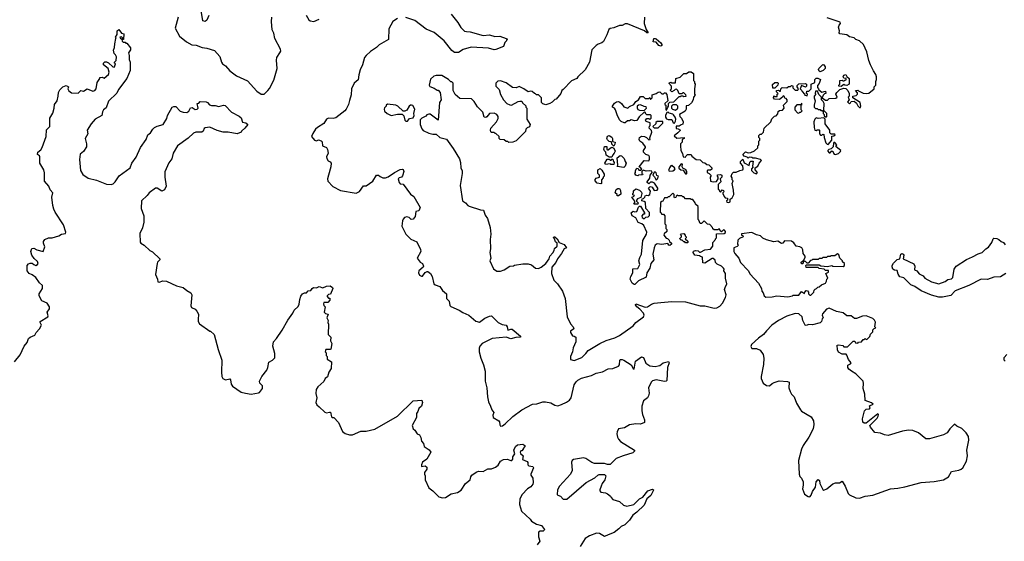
# Model space of a CAD drawing. Extents: x 2087054 to 2277909, y 548907 to 753496.
# Tile 113 of 256: x 2207570 to 2218267, y 616675 to 622346. Entities that reach past the tile are written whole.
import ezdxf

# ---------------------------------------------------------------- set-up
doc = ezdxf.new("R2010")
doc.units = 0

msp = doc.modelspace()

# ---------------------------------------------------------------- linework, layer by layer
at = {"layer": '0CON20XD'}
for points in [[(2209292, 622375), (2209259, 622255), (2209305, 622168), (2209384, 622104), (2209442, 622072), (2209489, 622069), (2209553, 622043), (2209605, 622038), (2209685, 622012), (2209743, 621945), (2209762, 621885), (2209775, 621867), (2209805, 621844), (2209855, 621789), (2209925, 621736), (2210045, 621680), (2210145, 621569), (2210195, 621537), (2210225, 621538), (2210268, 621575), (2210285, 621598), (2210331, 621689), (2210367, 621817), (2210360, 621905), (2210363, 621935), (2210398, 621985), (2210406, 622005), (2210403, 622025), (2210343, 622143), (2210330, 622200), (2210314, 622235), (2210306, 622325), (2210309, 622375)], [(2209625, 622390), (2209605, 622340), (2209585, 622328), (2209560, 622335), (2209542, 622445)], [(2210684, 622394), (2210710, 622345), (2210725, 622332), (2210765, 622327), (2210825, 622351)], [(2211675, 622359), (2211623, 622327), (2211580, 622245), (2211578, 622132), (2211475, 622071), (2211446, 622045), (2211381, 621999), (2211333, 621957), (2211318, 621935), (2211296, 621855), (2211270, 621800), (2211254, 621745), (2211249, 621691), (2211204, 621655), (2211176, 621595), (2211172, 621528), (2211152, 621468), (2211144, 621425), (2211118, 621375), (2211101, 621355), (2211005, 621279), (2210975, 621272), (2210925, 621274), (2210904, 621266), (2210873, 621217), (2210804, 621175), (2210783, 621155), (2210755, 621110), (2210742, 621075), (2210772, 621035), (2210795, 621028), (2210815, 621040), (2210845, 621030), (2210857, 621017), (2210860, 620975), (2210905, 620958), (2210916, 620936), (2210920, 620895), (2210903, 620855), (2210906, 620836), (2210921, 620811), (2210945, 620802), (2210956, 620786), (2210952, 620745), (2210925, 620656), (2210916, 620615), (2210919, 620589), (2210974, 620534), (2211055, 620488), (2211225, 620461), (2211262, 620478), (2211305, 620538), (2211335, 620538), (2211408, 620592), (2211445, 620657), (2211467, 620657), (2211485, 620640), (2211515, 620628), (2211545, 620628), (2211575, 620639), (2211643, 620685), (2211705, 620716), (2211725, 620721), (2211735, 620717), (2211742, 620695), (2211730, 620650), (2211718, 620635), (2211693, 620627), (2211683, 620617), (2211693, 620575), (2211705, 620563), (2211735, 620558), (2211815, 620448), (2211852, 620425), (2211922, 620305), (2211905, 620268), (2211875, 620260), (2211866, 620205), (2211845, 620179), (2211823, 620173), (2211800, 620195), (2211775, 620202), (2211752, 620195), (2211735, 620178), (2211728, 620158), (2211721, 620101), (2211764, 620014), (2211821, 619961), (2211885, 619932), (2211926, 619846), (2211927, 619825), (2211889, 619755), (2211921, 619711), (2211948, 619695), (2211957, 619665), (2211953, 619655), (2211907, 619615), (2211903, 619595), (2211915, 619570), (2211935, 619556), (2211945, 619556), (2211975, 619597), (2211997, 619607), (2212005, 619608), (2212032, 619585), (2212050, 619555), (2212070, 619475), (2212085, 619462), (2212136, 619446), (2212165, 619400), (2212208, 619365), (2212209, 619315), (2212236, 619285), (2212245, 619238), (2212256, 619226), (2212345, 619188), (2212385, 619161), (2212449, 619135), (2212525, 619067), (2212565, 619057), (2212625, 619101), (2212676, 619124), (2212695, 619126), (2212707, 619117), (2212768, 619055), (2212812, 619032), (2212856, 619026), (2212867, 619007), (2212875, 618972), (2212907, 618983), (2212921, 618981), (2213012, 618905), (2213012, 618895), (2213007, 618893), (2212962, 618892), (2212905, 618876), (2212855, 618896), (2212705, 618880), (2212595, 618824), (2212569, 618795), (2212561, 618775), (2212562, 618735), (2212580, 618665), (2212608, 618595), (2212626, 618525), (2212626, 618415), (2212644, 618344), (2212651, 618245), (2212665, 618190), (2212687, 618145), (2212698, 618105), (2212720, 618075), (2212712, 618045), (2212715, 618020), (2212776, 617986), (2212783, 617975), (2212785, 617940), (2212795, 617927), (2212815, 617931), (2212845, 617952), (2212928, 618032), (2213024, 618106), (2213140, 618165), (2213189, 618171), (2213255, 618191), (2213282, 618192), (2213342, 618182), (2213384, 618154), (2213415, 618148), (2213458, 618162), (2213511, 618189), (2213545, 618211), (2213562, 618235), (2213595, 618376), (2213615, 618410), (2213635, 618428), (2213675, 618447), (2213783, 618477), (2213835, 618504), (2213903, 618517), (2213965, 618550), (2214016, 618554), (2214075, 618580), (2214086, 618595), (2214092, 618645), (2214099, 618651), (2214115, 618652), (2214134, 618645), (2214214, 618594), (2214235, 618552), (2214245, 618548), (2214261, 618635), (2214325, 618682), (2214347, 618675), (2214372, 618612), (2214415, 618582), (2214475, 618577), (2214507, 618583), (2214525, 618588), (2214561, 618615), (2214618, 618628), (2214627, 618615), (2214608, 618565), (2214600, 618425), (2214594, 618416), (2214576, 618414), (2214485, 618429), (2214445, 618418), (2214430, 618405), (2214400, 618345), (2214408, 618285), (2214403, 618255), (2214391, 618235), (2214348, 618202), (2214329, 618145), (2214330, 618095), (2214337, 618055), (2214357, 617995), (2214357, 617965), (2214315, 617948), (2214265, 617951), (2214195, 617942), (2214142, 617908), (2214075, 617899), (2214061, 617865), (2214059, 617845), (2214066, 617806), (2214077, 617785), (2214099, 617759), (2214250, 617665), (2214250, 617655), (2214232, 617635), (2214125, 617604), (2214052, 617575), (2213985, 617510), (2213955, 617510), (2213925, 617522), (2213815, 617520), (2213785, 617530), (2213720, 617575), (2213695, 617584), (2213588, 617565), (2213572, 617555), (2213564, 617536), (2213574, 617446), (2213554, 617405), (2213436, 617275), (2213414, 617235), (2213410, 617185), (2213418, 617175), (2213444, 617164), (2213474, 617134), (2213515, 617134), (2213725, 617313), (2213820, 617365), (2213850, 617395), (2213865, 617400), (2213925, 617400), (2213940, 617385), (2213928, 617345), (2213898, 617305), (2213887, 617273)], [(2212257, 622405), (2212331, 622315), (2212363, 622263), (2212403, 622223), (2212425, 622216), (2212465, 622214), (2212605, 622174), (2212675, 622180), (2212734, 622164), (2212785, 622166), (2212855, 622140), (2212870, 622135), (2212860, 622125), (2212860, 622115), (2212842, 622098), (2212826, 622054), (2212745, 622021), (2212725, 622020), (2212665, 622036), (2212475, 622048), (2212388, 622022), (2212339, 621991), (2212295, 621991), (2212265, 622012), (2212181, 622115), (2212075, 622206), (2211985, 622242), (2211865, 622337), (2211765, 622371)], [(2214359, 622375), (2214354, 622305), (2214375, 622240), (2214398, 622202), (2214385, 622202), (2214360, 622225), (2214175, 622302), (2214148, 622302), (2214116, 622284), (2214085, 622282), (2214025, 622259), (2213985, 622252), (2213972, 622238), (2213950, 622180), (2213912, 622108), (2213896, 622094), (2213855, 622080), (2213832, 622065), (2213785, 622020), (2213761, 621885), (2213715, 621802), (2213634, 621726), (2213623, 621707), (2213567, 621683), (2213475, 621588), (2213462, 621575), (2213450, 621545), (2213397, 621483), (2213385, 621480), (2213355, 621450), (2213330, 621435), (2213285, 621420), (2213252, 621432), (2213240, 621445), (2213240, 621495), (2213208, 621528), (2213185, 621530), (2213175, 621540), (2213162, 621542), (2213137, 621567), (2213125, 621570), (2213095, 621560), (2213048, 621595), (2212998, 621618), (2212963, 621607), (2212925, 621608), (2212855, 621661), (2212795, 621680), (2212764, 621676), (2212743, 621657), (2212743, 621625), (2212778, 621588), (2212795, 621532), (2212826, 621476), (2212864, 621434), (2212895, 621419), (2212915, 621416), (2212985, 621457), (2213005, 621462), (2213025, 621460), (2213032, 621442), (2213068, 621408), (2213070, 621395), (2213080, 621385), (2213080, 621265), (2213118, 621205), (2213109, 621181), (2213085, 621170), (2213070, 621155), (2213065, 621130), (2212965, 621030), (2212927, 621013), (2212885, 621010), (2212875, 621020), (2212855, 621020), (2212835, 621040), (2212792, 621042), (2212780, 621055), (2212780, 621075), (2212745, 621110), (2212735, 621110), (2212725, 621120), (2212695, 621120), (2212688, 621128), (2212684, 621145), (2212690, 621165), (2212752, 621235), (2212767, 621273), (2212768, 621295), (2212754, 621315), (2212725, 621329), (2212675, 621327), (2212645, 621290), (2212635, 621283), (2212617, 621287), (2212601, 621341), (2212545, 621398), (2212508, 621455), (2212478, 621485), (2212351, 621491), (2212301, 621531), (2212280, 621575), (2212278, 621655), (2212265, 621670), (2212255, 621670), (2212230, 621695), (2212155, 621740), (2212095, 621740), (2212069, 621731), (2212035, 621700), (2212018, 621635), (2212025, 621620), (2212072, 621602), (2212105, 621580), (2212115, 621580), (2212140, 621555), (2212148, 621475), (2212132, 621445), (2212118, 621255), (2212028, 621318), (2212015, 621320), (2211995, 621312), (2211983, 621297), (2211940, 621275), (2211922, 621258), (2211922, 621205), (2211939, 621159), (2211955, 621142), (2212015, 621113), (2212057, 621103), (2212095, 621103), (2212135, 621066), (2212208, 621048), (2212280, 620945), (2212347, 620835), (2212361, 620795), (2212364, 620735), (2212377, 620703), (2212379, 620675), (2212356, 620545), (2212382, 620375), (2212414, 620354), (2212438, 620325), (2212455, 620317), (2212575, 620280), (2212610, 620275), (2212629, 620219), (2212654, 620184), (2212680, 620085), (2212690, 620015), (2212683, 619955), (2212687, 619855), (2212678, 619815), (2212688, 619755), (2212678, 619725), (2212717, 619637), (2212755, 619612), (2212795, 619613), (2212835, 619628), (2212895, 619668), (2212935, 619670), (2212945, 619678), (2213035, 619693), (2213095, 619693), (2213131, 619681), (2213175, 619643), (2213205, 619640), (2213236, 619654), (2213287, 619695), (2213322, 619745), (2213330, 619775), (2213362, 619812), (2213377, 619835), (2213382, 619858), (2213410, 619885), (2213410, 619915), (2213392, 619932), (2213382, 619962), (2213370, 619975), (2213373, 619987), (2213385, 619987), (2213408, 619965), (2213432, 619922), (2213485, 619903), (2213510, 619865), (2213484, 619856), (2213456, 619804), (2213413, 619747), (2213394, 619705), (2213350, 619655), (2213348, 619585), (2213372, 619515), (2213412, 619475), (2213468, 619395), (2213498, 619315), (2213518, 619115), (2213555, 619038), (2213582, 619005), (2213590, 618985), (2213555, 618960), (2213553, 618945), (2213575, 618908), (2213596, 618906), (2213612, 618895), (2213611, 618845), (2213585, 618780), (2213576, 618734), (2213553, 618685), (2213555, 618650), (2213595, 618642), (2213678, 618675), (2213720, 618715), (2213745, 618750), (2213872, 618825), (2213941, 618859), (2214035, 618888), (2214088, 618912), (2214235, 619019), (2214265, 619055), (2214346, 619115), (2214354, 619135), (2214347, 619155), (2214309, 619199), (2214274, 619225), (2214261, 619245), (2214265, 619258), (2214365, 619219), (2214392, 619225), (2214435, 619253), (2214465, 619263), (2214535, 619273), (2214655, 619281), (2214805, 619279), (2214964, 619234), (2215015, 619234), (2215115, 619211), (2215145, 619214), (2215175, 619232), (2215206, 619265), (2215239, 619325), (2215244, 619355), (2215229, 619411)], [(2215545, 620680), (2215575, 620670), (2215587, 620683), (2215562, 620712), (2215560, 620735), (2215588, 620752), (2215603, 620787), (2215630, 620815), (2215620, 620825), (2215565, 620842), (2215535, 620840), (2215525, 620848), (2215495, 620850), (2215485, 620840), (2215475, 620850), (2215442, 620862), (2215430, 620875), (2215430, 620885), (2215455, 620908), (2215485, 620900), (2215515, 620902), (2215555, 620920), (2215588, 620952), (2215590, 620975), (2215600, 620985), (2215600, 621025), (2215610, 621035), (2215610, 621055), (2215600, 621065), (2215602, 621088), (2215615, 621100), (2215628, 621102), (2215650, 621125), (2215660, 621165), (2215730, 621235), (2215742, 621268), (2215772, 621298), (2215788, 621302), (2215808, 621322), (2215812, 621348), (2215825, 621360), (2215858, 621362), (2215877, 621383), (2215870, 621415), (2215910, 621455), (2215910, 621475), (2215898, 621488), (2215882, 621492), (2215878, 621508), (2215865, 621520), (2215858, 621502), (2215825, 621480), (2215772, 621482), (2215760, 621495), (2215762, 621518), (2215775, 621510), (2215798, 621512), (2215800, 621535), (2215810, 621545), (2215792, 621562), (2215792, 621578), (2215815, 621580), (2215825, 621570), (2215835, 621570), (2215840, 621595), (2215855, 621610), (2215906, 621604), (2215922, 621618), (2215945, 621620), (2215955, 621630), (2215968, 621628), (2215970, 621605), (2215995, 621580), (2216025, 621580), (2216030, 621595), (2216018, 621615), (2216018, 621632), (2216035, 621650), (2216105, 621652), (2216120, 621645), (2216120, 621625), (2216108, 621612), (2216065, 621630), (2216050, 621595), (2216068, 621578), (2216070, 621565), (2216098, 621538), (2216100, 621525), (2216125, 621520), (2216130, 621535), (2216120, 621545), (2216122, 621568), (2216145, 621570), (2216170, 621595), (2216170, 621645), (2216210, 621665), (2216210, 621695), (2216225, 621712), (2216242, 621712), (2216270, 621695), (2216257, 621653), (2216238, 621632), (2216238, 621608), (2216248, 621595), (2216252, 621582), (2216285, 621558), (2216325, 621570), (2216330, 621545), (2216315, 621540), (2216300, 621525), (2216290, 621495), (2216325, 621470), (2216345, 621470), (2216365, 621490), (2216437, 621493), (2216450, 621505), (2216438, 621535), (2216447, 621553), (2216482, 621588), (2216525, 621600), (2216547, 621597), (2216568, 621578), (2216580, 621545), (2216580, 621515), (2216570, 621505), (2216580, 621475), (2216562, 621452), (2216585, 621432), (2216598, 621442), (2216602, 621458), (2216635, 621460), (2216660, 621440), (2216675, 621410), (2216695, 621390), (2216705, 621390), (2216710, 621405), (2216700, 621445), (2216620, 621495), (2216620, 621515), (2216657, 621523), (2216672, 621538), (2216672, 621552), (2216652, 621578), (2216675, 621580), (2216682, 621572), (2216735, 621548), (2216765, 621542), (2216795, 621548), (2216852, 621595), (2216852, 621615), (2216872, 621635), (2216872, 621675), (2216880, 621695), (2216880, 621725), (2216872, 621752), (2216845, 621790), (2216812, 621855), (2216794, 621904), (2216773, 621995), (2216736, 622076), (2216695, 622118), (2216655, 622130), (2216635, 622150), (2216585, 622160), (2216555, 622182), (2216482, 622192), (2216472, 622205), (2216477, 622225), (2216467, 622265), (2216473, 622287), (2216487, 622305), (2216485, 622320), (2216343, 622367)], [(2207514, 618625), (2207575, 618704), (2207619, 618795), (2207650, 618835), (2207665, 618880), (2207685, 618896), (2207734, 618916), (2207750, 618945), (2207787, 618985), (2207808, 619025), (2207793, 619055), (2207794, 619066), (2207876, 619115), (2207879, 619125), (2207868, 619165), (2207895, 619202), (2207893, 619225), (2207869, 619265), (2207811, 619291), (2207782, 619345), (2207783, 619365), (2207817, 619425), (2207817, 619457), (2207786, 619486), (2207745, 619543), (2207705, 619573), (2207672, 619585), (2207650, 619615), (2207652, 619675), (2207665, 619692), (2207685, 619700), (2207705, 619698), (2207723, 619683), (2207747, 619673), (2207765, 619683), (2207770, 619695), (2207765, 619716), (2207728, 619748), (2207702, 619785), (2207693, 619825), (2207703, 619857), (2207725, 619861), (2207755, 619845), (2207825, 619826), (2207843, 619875), (2207830, 619915), (2207830, 619935), (2207845, 619958), (2207885, 619975), (2207925, 619975), (2207995, 619995), (2208025, 620015), (2208067, 620023), (2208073, 620035), (2208047, 620117), (2207954, 620254), (2207940, 620285), (2207929, 620325), (2207919, 620415), (2207929, 620465), (2207900, 620495), (2207886, 620535), (2207840, 620590), (2207841, 620681), (2207831, 620715), (2207789, 620785), (2207790, 620855), (2207786, 620866), (2207765, 620880), (2207766, 620904), (2207799, 620931), (2207815, 620957), (2207858, 621075), (2207862, 621148), (2207899, 621185), (2207898, 621275), (2207932, 621328), (2207946, 621385), (2207949, 621425), (2207976, 621465), (2207990, 621515), (2207991, 621555), (2208005, 621582), (2208040, 621615), (2208075, 621630), (2208100, 621615), (2208092, 621595), (2208103, 621573), (2208135, 621550), (2208205, 621548), (2208233, 621577), (2208265, 621568), (2208305, 621593), (2208365, 621568), (2208385, 621577), (2208401, 621595), (2208413, 621665), (2208440, 621705), (2208442, 621718), (2208465, 621720), (2208488, 621712), (2208535, 621752), (2208543, 621775), (2208532, 621815), (2208480, 621855), (2208480, 621875), (2208495, 621888), (2208515, 621887), (2208536, 621876), (2208582, 621832), (2208595, 621830), (2208600, 621835), (2208610, 621865), (2208600, 621875), (2208600, 621885), (2208617, 621903), (2208623, 621943), (2208613, 621963), (2208595, 621980), (2208588, 622015), (2208602, 622045), (2208603, 622085), (2208615, 622140), (2208620, 622145), (2208610, 622155), (2208630, 622185), (2208630, 622225), (2208648, 622238), (2208675, 622200), (2208702, 622192), (2208698, 622132), (2208692, 622132), (2208688, 622148), (2208675, 622160), (2208660, 622155), (2208665, 622140), (2208680, 622135), (2208682, 622112), (2208695, 622100), (2208715, 622100), (2208725, 622090), (2208735, 622090), (2208775, 622040), (2208775, 622020), (2208752, 621985), (2208760, 621955), (2208758, 621915), (2208770, 621885), (2208769, 621795), (2208734, 621706), (2208643, 621587), (2208625, 621547), (2208535, 621460), (2208511, 621389), (2208482, 621365), (2208471, 621345), (2208462, 621305), (2208389, 621265), (2208347, 621215), (2208302, 621145), (2208309, 621105), (2208280, 621055), (2208296, 620995), (2208296, 620965), (2208265, 620913), (2208227, 620885), (2208219, 620825), (2208231, 620705), (2208255, 620664), (2208315, 620623), (2208405, 620600), (2208515, 620559), (2208565, 620556), (2208587, 620563), (2208607, 620583), (2208650, 620650), (2208770, 620735), (2208790, 620785), (2208835, 620850), (2208883, 620955), (2208946, 621045), (2208963, 621095), (2208993, 621117), (2209016, 621155), (2209036, 621174), (2209065, 621190), (2209129, 621205), (2209169, 621271), (2209176, 621305), (2209226, 621394), (2209245, 621404), (2209265, 621401), (2209315, 621351), (2209345, 621339), (2209385, 621336), (2209407, 621353), (2209425, 621388), (2209445, 621390), (2209475, 621370), (2209500, 621375), (2209510, 621385), (2209500, 621435), (2209515, 621440), (2209530, 621455), (2209598, 621452), (2209612, 621445), (2209632, 621422), (2209654, 621414), (2209695, 621413), (2209735, 621404), (2209785, 621418), (2209804, 621414), (2209871, 621341), (2209955, 621298), (2209975, 621280), (2209991, 621231), (2210026, 621226), (2210048, 621205), (2210018, 621165), (2209980, 621135), (2209978, 621122), (2209934, 621104), (2209835, 621122), (2209780, 621125), (2209715, 621140), (2209635, 621179), (2209585, 621170), (2209575, 621162), (2209563, 621135), (2209548, 621125), (2209485, 621124), (2209457, 621113), (2209402, 621058), (2209284, 620976), (2209236, 620895), (2209224, 620835), (2209192, 620788), (2209148, 620692), (2209147, 620635), (2209161, 620535), (2209142, 620495), (2209115, 620481), (2209065, 620514), (2209045, 620514), (2208976, 620465), (2208955, 620436), (2208893, 620377), (2208890, 620295), (2208919, 620215), (2208920, 620145), (2208906, 620084), (2208875, 620023), (2208879, 619929), (2208886, 619916), (2208922, 619895), (2208985, 619838), (2209012, 619822), (2209092, 619745), (2209092, 619735), (2209069, 619711), (2209063, 619695), (2209046, 619575), (2209068, 619525), (2209072, 619495), (2209085, 619492), (2209125, 619508), (2209165, 619502), (2209275, 619454), (2209345, 619436), (2209385, 619401), (2209430, 619375), (2209439, 619355), (2209430, 619235), (2209437, 619217), (2209475, 619200), (2209496, 619176), (2209513, 619145), (2209508, 619085), (2209510, 619065), (2209525, 619038), (2209635, 618960), (2209645, 618960), (2209682, 618922), (2209725, 618760), (2209766, 618646), (2209762, 618515), (2209767, 618465), (2209776, 618446), (2209805, 618430), (2209855, 618440), (2209861, 618431), (2209868, 618385), (2209882, 618362), (2209975, 618297), (2210025, 618284), (2210085, 618274), (2210165, 618288), (2210176, 618294), (2210208, 618335), (2210208, 618365), (2210178, 618395), (2210174, 618416), (2210202, 618468), (2210254, 618536), (2210268, 618565), (2210277, 618623), (2210316, 618644), (2210342, 618668), (2210342, 618715), (2210320, 618795), (2210327, 618845), (2210359, 618881), (2210422, 618972), (2210482, 619078), (2210537, 619155), (2210553, 619187), (2210594, 619226), (2210606, 619254), (2210613, 619305), (2210625, 619340), (2210644, 619366), (2210664, 619376), (2210685, 619378), (2210705, 619397), (2210735, 619400), (2210748, 619425), (2210764, 619436), (2210795, 619432), (2210825, 619447), (2210865, 619430), (2210905, 619450), (2210945, 619452), (2210970, 619435), (2210972, 619425), (2210948, 619362), (2210925, 619360), (2210910, 619345), (2210910, 619335), (2210925, 619320), (2210938, 619318), (2210940, 619295), (2210917, 619273), (2210875, 619270), (2210870, 619255), (2210875, 619240), (2210890, 619225), (2210880, 619165), (2210893, 619153), (2210920, 619145), (2210908, 619105), (2210920, 619075), (2210918, 619055), (2210924, 619034), (2210922, 618925), (2210952, 618895), (2210946, 618856), (2210960, 618825), (2210950, 618765), (2210945, 618760), (2210895, 618760), (2210890, 618735), (2210900, 618725), (2210900, 618695), (2210910, 618685), (2210910, 618655), (2210957, 618627), (2210956, 618555), (2210929, 618515), (2210916, 618464), (2210889, 618445), (2210875, 618413), (2210808, 618355), (2210792, 618325), (2210788, 618282)], [(2214535, 622060), (2214515, 622066), (2214485, 622100), (2214454, 622104), (2214460, 622140), (2214475, 622142), (2214485, 622137), (2214536, 622096), (2214546, 622075), (2214545, 622064), (2214535, 622060)], [(2216265, 621780), (2216257, 621787), (2216250, 621805), (2216252, 621815), (2216295, 621858), (2216307, 621857), (2216322, 621835), (2216322, 621815), (2216298, 621792), (2216275, 621782), (2216265, 621780)], [(2215229, 619411), (2215234, 619436), (2215254, 619475), (2215238, 619535), (2215240, 619585), (2215219, 619615), (2215222, 619635), (2215218, 619645), (2215195, 619668), (2215147, 619687), (2215130, 619705), (2215125, 619730), (2215105, 619750), (2215095, 619750), (2215015, 619700), (2214992, 619702), (2214990, 619765), (2214965, 619770), (2214955, 619780), (2214906, 619786), (2214888, 619815), (2214892, 619828), (2214914, 619836), (2214942, 619832), (2214955, 619820), (2214965, 619820), (2215015, 619843), (2215075, 619850), (2215100, 619885), (2215100, 619925), (2215130, 619955), (2215130, 619965), (2215140, 619975), (2215142, 620018), (2215225, 620020), (2215238, 620032), (2215240, 620045), (2215228, 620058), (2215215, 620060), (2215195, 620040), (2215182, 620052), (2215175, 620070), (2215165, 620070), (2215155, 620060), (2215115, 620060), (2215102, 620072), (2215098, 620088), (2215068, 620118), (2215042, 620122), (2215005, 620160), (2214978, 620132), (2214962, 620132), (2214950, 620165), (2214940, 620175), (2214940, 620315), (2214912, 620342), (2214910, 620355), (2214885, 620390), (2214865, 620390), (2214855, 620400), (2214805, 620400), (2214785, 620420), (2214775, 620420), (2214765, 620430), (2214725, 620430), (2214715, 620440), (2214702, 620428), (2214698, 620412), (2214685, 620410), (2214680, 620415), (2214680, 620445), (2214665, 620460), (2214625, 620420), (2214615, 620420), (2214605, 620410), (2214575, 620410), (2214558, 620372), (2214545, 620370), (2214532, 620358), (2214530, 620255), (2214540, 620245), (2214542, 620232), (2214565, 620230), (2214580, 620215), (2214580, 620125), (2214590, 620115), (2214590, 620075), (2214600, 620065), (2214600, 620045), (2214572, 620018), (2214570, 620005), (2214595, 619970), (2214608, 619968), (2214628, 619948), (2214630, 619935), (2214650, 619915), (2214650, 619905), (2214635, 619890), (2214624, 619894), (2214612, 619912), (2214545, 619902), (2214495, 619908), (2214475, 619894), (2214462, 619865), (2214450, 619795), (2214460, 619735), (2214426, 619695), (2214416, 619644), (2214383, 619595), (2214378, 619545), (2214293, 619507), (2214255, 619468), (2214245, 619468), (2214225, 619482), (2214204, 619524), (2214210, 619555), (2214230, 619595), (2214233, 619637), (2214285, 619642), (2214306, 619684), (2214298, 619725), (2214308, 619762), (2214326, 619795), (2214342, 619945), (2214380, 620015), (2214384, 620035), (2214350, 620110), (2214328, 620128), (2214291, 620141), (2214265, 620192), (2214223, 620213), (2214214, 620245), (2214235, 620264), (2214255, 620258), (2214275, 620260), (2214293, 620307), (2214305, 620320), (2214315, 620320), (2214360, 620245), (2214358, 620232), (2214345, 620230), (2214330, 620215), (2214332, 620195), (2214355, 620180), (2214372, 620198), (2214397, 620203), (2214412, 620218), (2214411, 620251), (2214373, 620293), (2214368, 620358), (2214355, 620370), (2214330, 620375), (2214332, 620398), (2214348, 620402), (2214362, 620418), (2214365, 620430), (2214385, 620438), (2214397, 620433), (2214418, 620445), (2214422, 620482), (2214400, 620515), (2214415, 620530), (2214425, 620532), (2214440, 620525), (2214465, 620488), (2214496, 620494), (2214502, 620505), (2214502, 620515), (2214468, 620568), (2214445, 620578), (2214425, 620578), (2214405, 620562), (2214388, 620575), (2214388, 620585), (2214417, 620623), (2214420, 620655), (2214440, 620685), (2214438, 620698), (2214415, 620702), (2214378, 620698), (2214345, 620710), (2214330, 620695), (2214330, 620675), (2214340, 620665), (2214335, 620660), (2214293, 620657), (2214285, 620650), (2214264, 620654), (2214252, 620675), (2214260, 620685), (2214260, 620705), (2214275, 620730), (2214288, 620728), (2214295, 620710), (2214315, 620710), (2214328, 620722), (2214315, 620740), (2214300, 620745), (2214354, 620816), (2214405, 620810), (2214412, 620828), (2214412, 620855), (2214405, 620870), (2214372, 620882), (2214347, 620905), (2214348, 620925), (2214370, 620955), (2214370, 620965), (2214340, 621005), (2214308, 621025), (2214300, 621045), (2214304, 621066), (2214325, 621080), (2214357, 621077), (2214380, 621065), (2214405, 621040), (2214420, 621045), (2214418, 621062), (2214438, 621125), (2214435, 621140), (2214410, 621165), (2214413, 621187), (2214420, 621195), (2214420, 621225), (2214375, 621240), (2214370, 621255), (2214385, 621270), (2214405, 621270), (2214418, 621262), (2214430, 621275), (2214430, 621305), (2214425, 621310), (2214385, 621310), (2214370, 621325), (2214368, 621338), (2214355, 621340), (2214301, 621289), (2214275, 621250), (2214255, 621246), (2214214, 621256), (2214195, 621248), (2214175, 621248), (2214150, 621225), (2214137, 621223), (2214105, 621238), (2214086, 621256), (2214060, 621310), (2214043, 621365), (2214033, 621383), (2214010, 621395), (2214010, 621405), (2214033, 621437), (2214055, 621452), (2214075, 621456), (2214090, 621450), (2214110, 621435), (2214135, 621397), (2214176, 621384), (2214197, 621403), (2214242, 621425), (2214265, 621457), (2214294, 621476), (2214315, 621512), (2214345, 621510), (2214365, 621490), (2214405, 621490), (2214415, 621500), (2214425, 621480), (2214440, 621495), (2214442, 621528), (2214485, 621542), (2214505, 621558), (2214525, 621560), (2214545, 621540), (2214565, 621540), (2214575, 621550), (2214585, 621550), (2214602, 621532), (2214610, 621465), (2214580, 621435), (2214580, 621425), (2214590, 621415), (2214590, 621365), (2214598, 621362), (2214610, 621395), (2214620, 621405), (2214620, 621435), (2214632, 621448), (2214678, 621452), (2214735, 621510), (2214745, 621510), (2214755, 621520), (2214775, 621520), (2214785, 621510), (2214810, 621515), (2214808, 621528), (2214785, 621550), (2214775, 621550), (2214765, 621540), (2214735, 621540), (2214720, 621575), (2214705, 621590), (2214692, 621588), (2214680, 621575), (2214655, 621562), (2214650, 621565), (2214640, 621575), (2214640, 621585), (2214650, 621595), (2214650, 621625), (2214623, 621657), (2214645, 621668), (2214655, 621660), (2214695, 621660), (2214700, 621705), (2214745, 621722), (2214785, 621760), (2214815, 621760), (2214841, 621779), (2214865, 621778), (2214892, 621762), (2214890, 621685), (2214900, 621675), (2214900, 621655), (2214910, 621645), (2214900, 621595), (2214900, 621535), (2214910, 621525), (2214890, 621505), (2214887, 621473), (2214869, 621441), (2214838, 621412), (2214812, 621408), (2214810, 621375), (2214799, 621351), (2214740, 621315), (2214743, 621293), (2214760, 621275), (2214778, 621235), (2214775, 621210), (2214755, 621202), (2214735, 621190), (2214702, 621188), (2214702, 621162), (2214725, 621160), (2214750, 621145), (2214722, 621115), (2214680, 621085), (2214708, 621058), (2214790, 621065), (2214790, 621055), (2214768, 621042), (2214767, 621013), (2214750, 620995), (2214748, 620975), (2214753, 620923), (2214772, 620892), (2214780, 620855), (2214805, 620850), (2214810, 620865), (2214825, 620880), (2214865, 620880), (2214872, 620862), (2214920, 620825), (2214962, 620822), (2214993, 620793), (2215015, 620790), (2215035, 620770), (2215058, 620768), (2215090, 620735), (2215088, 620722), (2215075, 620710), (2215045, 620710), (2215040, 620705), (2215040, 620685), (2215060, 620675), (2215080, 620655), (2215080, 620645), (2215070, 620635), (2215075, 620592), (2215105, 620582), (2215142, 620588), (2215160, 620615), (2215160, 620635), (2215150, 620645), (2215152, 620658), (2215185, 620662), (2215200, 620655), (2215200, 620635), (2215180, 620615), (2215187, 620583), (2215160, 620555), (2215160, 620505), (2215170, 620495), (2215172, 620482), (2215185, 620470), (2215202, 620498), (2215215, 620490), (2215220, 620475), (2215210, 620465), (2215210, 620455), (2215223, 620423), (2215235, 620410), (2215260, 620405), (2215260, 620385), (2215250, 620375), (2215252, 620362), (2215275, 620358), (2215290, 620365), (2215290, 620395), (2215309, 620411), (2215328, 620445), (2215327, 620493), (2215310, 620565), (2215320, 620595), (2215310, 620605), (2215310, 620625), (2215300, 620645), (2215310, 620675), (2215325, 620690), (2215355, 620688), (2215393, 620707), (2215425, 620712), (2215432, 620725), (2215427, 620757), (2215400, 620785), (2215400, 620805), (2215425, 620830), (2215441, 620791), (2215495, 620760), (2215503, 620797), (2215512, 620808), (2215538, 620808), (2215530, 620755), (2215540, 620745), (2215520, 620725), (2215520, 620705), (2215545, 620680)], [(2216495, 621620), (2216470, 621625), (2216470, 621635), (2216480, 621645), (2216480, 621685), (2216505, 621690), (2216515, 621680), (2216525, 621680), (2216535, 621690), (2216548, 621692), (2216548, 621708), (2216525, 621710), (2216518, 621725), (2216525, 621742), (2216545, 621750), (2216555, 621730), (2216580, 621705), (2216580, 621645), (2216555, 621630), (2216533, 621633), (2216525, 621640), (2216495, 621620)], [(2215775, 621600), (2215753, 621603), (2215748, 621642), (2215775, 621662), (2215802, 621662), (2215810, 621655), (2215807, 621633), (2215775, 621600)], [(2216335, 621290), (2216340, 621295), (2216340, 621325), (2216308, 621358), (2216310, 621435), (2216300, 621455), (2216280, 621475), (2216280, 621505), (2216252, 621532), (2216238, 621568), (2216215, 621570), (2216212, 621545), (2216220, 621535), (2216200, 621515), (2216200, 621495), (2216212, 621465), (2216200, 621415), (2216202, 621395), (2216215, 621380), (2216235, 621380), (2216245, 621370), (2216265, 621370), (2216275, 621360), (2216288, 621358), (2216300, 621345), (2216300, 621325), (2216310, 621315), (2216312, 621302), (2216325, 621290), (2216335, 621290)], [(2211785, 621244), (2211805, 621272), (2211845, 621280), (2211857, 621303), (2211852, 621325), (2211864, 621375), (2211842, 621412), (2211828, 621418), (2211815, 621415), (2211801, 621405), (2211775, 621362), (2211755, 621350), (2211735, 621350), (2211680, 621405), (2211655, 621418), (2211565, 621428), (2211552, 621418), (2211550, 621405), (2211533, 621387), (2211530, 621375), (2211535, 621350), (2211562, 621325), (2211605, 621303), (2211675, 621320), (2211725, 621320), (2211742, 621302), (2211753, 621253), (2211765, 621244), (2211785, 621244)], [(2214355, 621360), (2214380, 621385), (2214375, 621400), (2214353, 621403), (2214315, 621422), (2214293, 621417), (2214280, 621405), (2214278, 621388), (2214285, 621370), (2214305, 621362), (2214355, 621360)], [(2214695, 621362), (2214720, 621385), (2214720, 621405), (2214705, 621420), (2214665, 621420), (2214650, 621405), (2214650, 621385), (2214663, 621373), (2214695, 621362)], [(2216035, 621330), (2216045, 621340), (2216058, 621342), (2216070, 621355), (2216060, 621365), (2216060, 621420), (2216070, 621425), (2216065, 621440), (2216060, 621420), (2216015, 621420), (2215990, 621395), (2215990, 621365), (2216022, 621332), (2216035, 621330)], [(2214685, 621220), (2214696, 621244), (2214697, 621265), (2214692, 621285), (2214675, 621310), (2214665, 621320), (2214625, 621330), (2214615, 621340), (2214602, 621338), (2214588, 621305), (2214588, 621285), (2214597, 621267), (2214615, 621260), (2214655, 621260), (2214670, 621225), (2214685, 621220)], [(2216355, 620990), (2216392, 621038), (2216392, 621078), (2216417, 621083), (2216430, 621095), (2216425, 621100), (2216385, 621100), (2216370, 621115), (2216370, 621145), (2216322, 621215), (2216320, 621265), (2216308, 621278), (2216245, 621270), (2216225, 621280), (2216210, 621265), (2216198, 621235), (2216200, 621175), (2216210, 621145), (2216225, 621140), (2216235, 621150), (2216255, 621150), (2216260, 621145), (2216260, 621105), (2216272, 621092), (2216285, 621090), (2216295, 621100), (2216308, 621098), (2216310, 621065), (2216328, 621008), (2216342, 620992), (2216355, 620990)], [(2214505, 621170), (2214558, 621222), (2214558, 621238), (2214495, 621238), (2214482, 621228), (2214480, 621215), (2214450, 621185), (2214465, 621170), (2214505, 621170)], [(2214025, 620970), (2214003, 620993), (2213998, 621018), (2213973, 621023), (2213955, 621040), (2213950, 621055), (2213955, 621078), (2213975, 621088), (2214005, 621070), (2214012, 621055), (2214012, 621022), (2214040, 621015), (2214037, 620993), (2214025, 620970)], [(2214005, 620850), (2213975, 620850), (2213942, 620872), (2213940, 620905), (2213925, 620920), (2213918, 620938), (2213922, 620968), (2213948, 620968), (2213950, 620935), (2213955, 620930), (2213965, 620930), (2213985, 620950), (2214005, 620960), (2214025, 620950), (2214038, 620915), (2214030, 620895), (2214013, 620877), (2214005, 620850)], [(2216435, 620882), (2216465, 620890), (2216488, 620912), (2216490, 620925), (2216442, 620962), (2216440, 620975), (2216447, 620987), (2216425, 621010), (2216415, 621010), (2216410, 621005), (2216408, 620962), (2216388, 620942), (2216360, 620935), (2216350, 620925), (2216350, 620915), (2216365, 620900), (2216375, 620900), (2216395, 620920), (2216408, 620908), (2216410, 620895), (2216420, 620885), (2216435, 620882)], [(2214135, 620740), (2214060, 620750), (2214070, 620765), (2214060, 620845), (2214095, 620868), (2214110, 620865), (2214138, 620838), (2214148, 620805), (2214160, 620785), (2214150, 620755), (2214135, 620740)], [(2214025, 620770), (2213993, 620773), (2213985, 620780), (2213935, 620770), (2213928, 620785), (2213952, 620828), (2213975, 620830), (2213985, 620820), (2213995, 620820), (2214005, 620830), (2214015, 620830), (2214020, 620805), (2214030, 620795), (2214025, 620770)], [(2214635, 620698), (2214665, 620702), (2214686, 620714), (2214690, 620725), (2214686, 620736), (2214655, 620762), (2214645, 620758), (2214630, 620735), (2214620, 620705), (2214635, 620698)], [(2214805, 620670), (2214815, 620672), (2214820, 620675), (2214820, 620695), (2214810, 620705), (2214810, 620715), (2214775, 620730), (2214768, 620745), (2214770, 620775), (2214755, 620780), (2214732, 620745), (2214733, 620733), (2214753, 620713), (2214780, 620710), (2214795, 620680), (2214805, 620670)], [(2213885, 620560), (2213845, 620569), (2213821, 620595), (2213822, 620608), (2213835, 620623), (2213870, 620635), (2213870, 620655), (2213852, 620675), (2213852, 620715), (2213875, 620728), (2213895, 620710), (2213920, 620665), (2213920, 620645), (2213910, 620635), (2213910, 620625), (2213890, 620605), (2213890, 620565), (2213885, 620560)], [(2214485, 620600), (2214500, 620615), (2214510, 620645), (2214492, 620652), (2214485, 620680), (2214475, 620690), (2214465, 620690), (2214450, 620655), (2214468, 620638), (2214485, 620600)], [(2214060, 620430), (2214060, 620445), (2214040, 620465), (2214051, 620499), (2214068, 620512), (2214085, 620512), (2214099, 620489), (2214102, 620448), (2214075, 620432), (2214060, 620430)], [(2214285, 620340), (2214242, 620342), (2214252, 620358), (2214252, 620372), (2214220, 620415), (2214238, 620422), (2214250, 620435), (2214232, 620442), (2214230, 620455), (2214240, 620465), (2214240, 620485), (2214265, 620508), (2214303, 620493), (2214325, 620470), (2214330, 620455), (2214318, 620412), (2214283, 620397), (2214270, 620385), (2214272, 620372), (2214290, 620355), (2214285, 620340)], [(2214825, 619920), (2214805, 619920), (2214795, 619930), (2214785, 619930), (2214768, 619948), (2214755, 619950), (2214742, 619962), (2214742, 619968), (2214760, 619985), (2214760, 619995), (2214750, 620005), (2214762, 620018), (2214785, 620020), (2214800, 620005), (2214800, 619995), (2214810, 619985), (2214810, 619975), (2214800, 619965), (2214828, 619938), (2214830, 619925), (2214825, 619920)], [(2215675, 619330), (2215745, 619332), (2215795, 619342), (2215915, 619332), (2215967, 619343), (2215975, 619350), (2216035, 619350), (2216065, 619390), (2216095, 619370), (2216100, 619385), (2216115, 619400), (2216128, 619398), (2216140, 619385), (2216140, 619365), (2216155, 619350), (2216165, 619350), (2216198, 619382), (2216200, 619405), (2216212, 619418), (2216228, 619422), (2216242, 619438), (2216255, 619440), (2216280, 619465), (2216325, 619480), (2216337, 619503), (2216340, 619525), (2216350, 619535), (2216330, 619585), (2216358, 619602), (2216358, 619618), (2216325, 619620), (2216312, 619632), (2216255, 619642), (2216245, 619650), (2216115, 619650), (2216110, 619675), (2216115, 619680), (2216255, 619680), (2216275, 619670), (2216345, 619662), (2216395, 619672), (2216405, 619668), (2216517, 619663), (2216530, 619675), (2216530, 619695), (2216510, 619715), (2216510, 619725), (2216482, 619752), (2216468, 619788), (2216455, 619800), (2216425, 619780), (2216385, 619780), (2216375, 619770), (2216345, 619770), (2216335, 619760), (2216295, 619760), (2216285, 619750), (2216255, 619750), (2216245, 619740), (2216185, 619740), (2216175, 619730), (2216162, 619728), (2216135, 619700), (2216125, 619700), (2216108, 619718), (2216095, 619720), (2216082, 619708), (2216078, 619692), (2216065, 619690), (2216060, 619710), (2216088, 619732), (2216102, 619765), (2216102, 619775), (2216083, 619805), (2216078, 619845), (2216068, 619865), (2216047, 619877), (2216005, 619882), (2215980, 619920), (2215957, 619937), (2215878, 619942), (2215860, 619915), (2215845, 619912), (2215807, 619937), (2215765, 619932), (2215683, 619953), (2215645, 619972), (2215620, 619995), (2215575, 620008), (2215525, 620032), (2215412, 620018), (2215412, 620002), (2215428, 619998), (2215430, 619985), (2215392, 619968), (2215372, 619948), (2215370, 619905), (2215380, 619895), (2215365, 619880), (2215330, 619865), (2215330, 619825), (2215340, 619805), (2215382, 619755), (2215402, 619705), (2215485, 619620), (2215505, 619580), (2215595, 619480), (2215630, 619425), (2215632, 619395), (2215647, 619377), (2215660, 619345), (2215675, 619330)], [(2218283, 619585), (2218225, 619552), (2218155, 619546), (2218085, 619520), (2218015, 619524), (2217883, 619455), (2217735, 619398), (2217685, 619348), (2217595, 619329), (2217555, 619328), (2217475, 619351), (2217365, 619398), (2217295, 619446), (2217250, 619465), (2217175, 619539), (2217131, 619551), (2217115, 619580), (2217105, 619620), (2217073, 619623), (2217057, 619635), (2217048, 619658), (2217050, 619675), (2217065, 619700), (2217105, 619738), (2217133, 619747), (2217142, 619795), (2217155, 619803), (2217168, 619798), (2217176, 619786), (2217170, 619745), (2217285, 619690), (2217297, 619665), (2217290, 619625), (2217316, 619616), (2217344, 619584), (2217385, 619560), (2217405, 619537), (2217475, 619496), (2217555, 619473), (2217625, 619498), (2217655, 619520), (2217693, 619527), (2217707, 619543), (2217722, 619635), (2217744, 619665), (2217855, 619740), (2217923, 619767), (2217985, 619801), (2218026, 619814), (2218065, 619853), (2218097, 619873), (2218133, 619925), (2218148, 619965), (2218155, 619969), (2218185, 619966), (2218208, 619955), (2218232, 619935), (2218257, 619925), (2218275, 619897)], [(2216695, 617144), (2216755, 617166), (2216840, 617175), (2217030, 617245), (2217109, 617251), (2217185, 617266), (2217365, 617316), (2217504, 617324), (2217605, 617344), (2217662, 617375), (2217695, 617433), (2217775, 617447), (2217800, 617460), (2217816, 617474), (2217856, 617545), (2217869, 617605), (2217860, 617665), (2217883, 617775), (2217878, 617815), (2217853, 617853), (2217805, 617902), (2217750, 617925), (2217725, 617950), (2217675, 617897), (2217645, 617854), (2217605, 617834), (2217455, 617790), (2217415, 617788), (2217335, 617853), (2217275, 617880), (2217225, 617883), (2217163, 617873), (2217004, 617826), (2216965, 617831), (2216922, 617852), (2216859, 617859), (2216812, 617915), (2216808, 617935), (2216885, 618015), (2216897, 618035), (2216899, 618055), (2216895, 618059), (2216875, 618048), (2216765, 617959), (2216745, 617959), (2216731, 617971), (2216728, 618005), (2216747, 618093), (2216765, 618110), (2216804, 618116), (2216809, 618125), (2216802, 618148), (2216842, 618165), (2216825, 618179), (2216756, 618206), (2216752, 618275), (2216734, 618335), (2216738, 618392), (2216734, 618415), (2216655, 618495), (2216607, 618525), (2216578, 618545), (2216567, 618565), (2216569, 618591), (2216596, 618604), (2216603, 618615), (2216573, 618653), (2216558, 618698), (2216548, 618708), (2216505, 618710), (2216465, 618731), (2216456, 618755), (2216453, 618807), (2216465, 618812), (2216512, 618802), (2216525, 618790), (2216565, 618790), (2216625, 618850), (2216645, 618850), (2216652, 618832), (2216675, 618830), (2216685, 618840), (2216717, 618843), (2216735, 618870), (2216745, 618870), (2216755, 618880), (2216765, 618870), (2216778, 618872), (2216808, 618902), (2216812, 618928), (2216838, 618952), (2216840, 618975), (2216852, 618988), (2216870, 618995), (2216860, 619005), (2216867, 619057), (2216858, 619078), (2216838, 619098), (2216767, 619127), (2216725, 619123), (2216662, 619098), (2216638, 619098), (2216605, 619128), (2216555, 619128), (2216515, 619158), (2216443, 619173), (2216365, 619210), (2216335, 619200), (2216293, 619147), (2216290, 619135), (2216300, 619105), (2216290, 619095), (2216280, 619065), (2216265, 619050), (2216182, 619028), (2216145, 619032), (2216115, 619020), (2216104, 619024), (2216077, 619075), (2216070, 619115), (2216035, 619147), (2215995, 619152), (2215905, 619123), (2215814, 619076), (2215743, 619025), (2215683, 618965), (2215652, 618925), (2215598, 618885), (2215520, 618815), (2215512, 618792), (2215525, 618771), (2215575, 618770), (2215615, 618752), (2215646, 618705), (2215653, 618665), (2215652, 618598), (2215626, 618465), (2215627, 618445), (2215646, 618396), (2215685, 618368), (2215715, 618364), (2215745, 618391), (2215767, 618403), (2215822, 618418), (2215913, 618413), (2215930, 618405), (2215928, 618345), (2215940, 618305), (2215954, 618274), (2215986, 618245), (2216011, 618175), (2216052, 618105), (2216065, 618091), (2216168, 618028), (2216193, 617985), (2216198, 617945), (2216192, 617898), (2216144, 617806), (2216083, 617717), (2216064, 617675), (2216032, 617555), (2216038, 617405), (2216045, 617380), (2216065, 617360), (2216082, 617322), (2216082, 617285), (2216073, 617245), (2216095, 617188), (2216135, 617162), (2216155, 617160), (2216170, 617175), (2216182, 617218), (2216216, 617265), (2216225, 617320), (2216245, 617348), (2216258, 617335), (2216263, 617305), (2216295, 617238), (2216305, 617232), (2216340, 617245), (2216405, 617300), (2216435, 617310), (2216475, 617312), (2216505, 617330), (2216540, 617275), (2216570, 617195), (2216585, 617180), (2216656, 617146), (2216695, 617144)], [(2218275, 618632), (2218264, 618645), (2218266, 618675), (2218294, 618706)], [(2210788, 618282), (2210798, 618235), (2210788, 618185), (2210797, 618157), (2210825, 618138), (2210885, 618078), (2210905, 618070), (2210935, 618080), (2210948, 618078), (2210959, 618029), (2210965, 618022), (2210985, 618022), (2211033, 617965), (2211077, 617867), (2211105, 617848), (2211155, 617832), (2211186, 617834), (2211275, 617873), (2211335, 617872), (2211430, 617895), (2211674, 618036), (2211845, 618201), (2211939, 618209), (2211947, 618185), (2211936, 618144), (2211905, 618120), (2211896, 618085), (2211881, 618065), (2211880, 618020), (2211834, 617935), (2211845, 617898), (2211862, 617885), (2211890, 617845), (2211913, 617833), (2211927, 617805), (2211937, 617765), (2211957, 617737), (2211964, 617704), (2212019, 617669), (2212036, 617645), (2211995, 617569), (2211947, 617535), (2211934, 617505), (2211935, 617490), (2211975, 617497), (2211995, 617480), (2211995, 617460), (2211968, 617422), (2211968, 617405), (2211977, 617385), (2211977, 617345), (2212017, 617255), (2212057, 617225), (2212125, 617158), (2212164, 617146), (2212198, 617152), (2212259, 617191), (2212325, 617206), (2212365, 617231), (2212415, 617303), (2212466, 617344), (2212471, 617375), (2212483, 617395), (2212528, 617425), (2212555, 617436), (2212605, 617434), (2212658, 617462), (2212695, 617462), (2212739, 617481), (2212769, 617501), (2212795, 617547), (2212825, 617565), (2212865, 617568), (2212905, 617552), (2212918, 617555), (2212927, 617567), (2212927, 617595), (2212950, 617625), (2212940, 617665), (2212958, 617705), (2212980, 617725), (2213035, 617732), (2213060, 617715), (2213060, 617705), (2213040, 617685), (2213040, 617675), (2213025, 617660), (2213015, 617660), (2213008, 617645), (2213011, 617631), (2213040, 617605), (2213033, 617563), (2213083, 617543), (2213092, 617532), (2213092, 617505), (2213100, 617495), (2213145, 617487), (2213151, 617475), (2213123, 617405), (2213123, 617395), (2213145, 617360), (2213150, 617315), (2213146, 617295), (2213125, 617268), (2213087, 617245), (2213028, 617182), (2213004, 617135), (2213002, 617075), (2213023, 617003), (2213118, 616915), (2213130, 616895), (2213185, 616861), (2213241, 616845), (2213271, 616805), (2213270, 616795), (2213258, 616785), (2213224, 616786), (2213207, 616775), (2213206, 616725), (2213221, 616675), (2213191, 616635)], [(2213887, 617273), (2213872, 617235), (2213873, 617223), (2213885, 617210), (2213935, 617202), (2213955, 617192), (2213990, 617165), (2213995, 617150), (2214015, 617128), (2214085, 617107), (2214129, 617069), (2214165, 617058), (2214244, 617076), (2214303, 617135), (2214340, 617155), (2214395, 617222), (2214445, 617240), (2214456, 617236), (2214453, 617225), (2214426, 617174), (2214384, 617136), (2214355, 617069), (2214275, 616992), (2214230, 616960), (2214195, 616906), (2214145, 616854), (2214105, 616835), (2214081, 616809), (2214030, 616770), (2213963, 616747), (2213925, 616728), (2213869, 616759), (2213836, 616764), (2213762, 616735), (2213715, 616704), (2213659, 616619)]]:
    msp.add_lwpolyline(points, dxfattribs=at)

doc.saveas('drawing.dxf')
